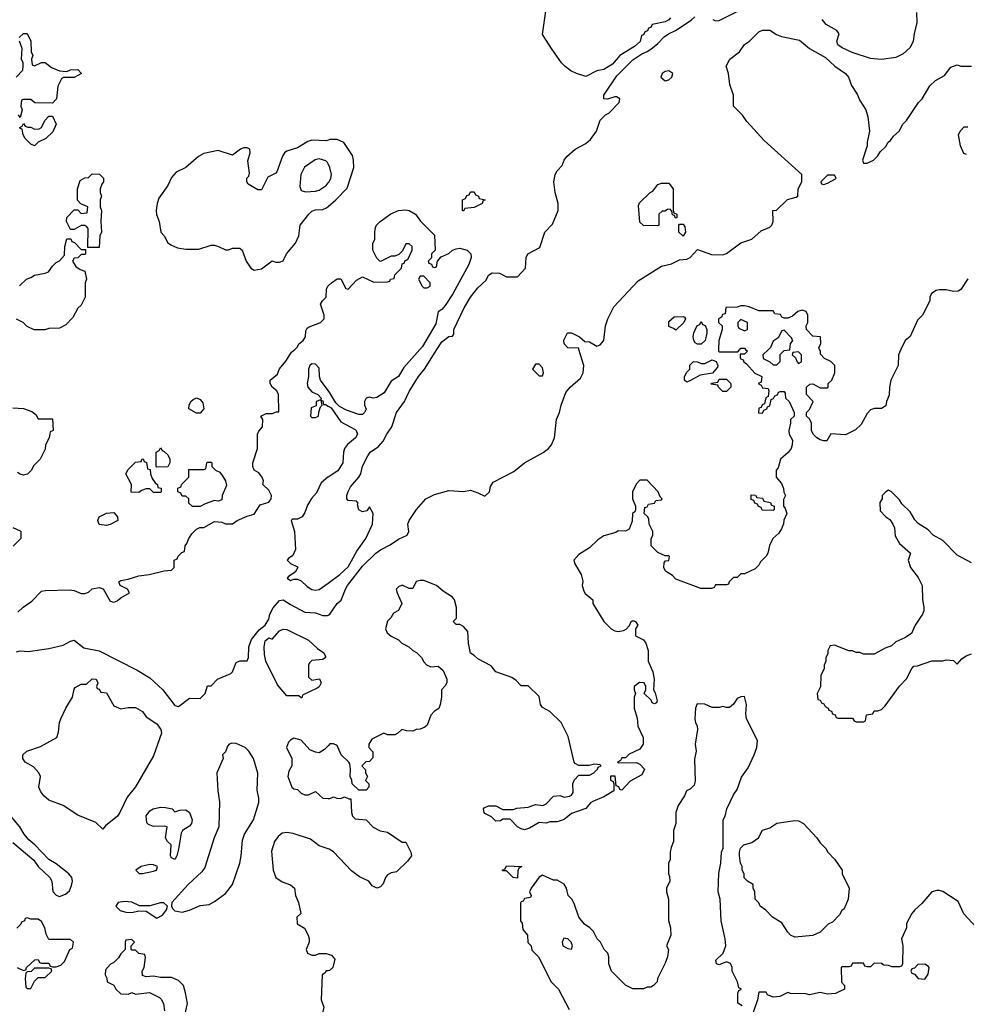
# Model space of a CAD drawing. Header units: inches. Extents: x 1793402 to 1900366, y 320852 to 470679.
# Tile 62 of 256: x 1848288 to 1853541, y 356366 to 361829. Entities that reach past the tile are written whole.
import ezdxf

# ---------------------------------------------------------------- set-up
doc = ezdxf.new("R2010")
doc.units = ezdxf.units.IN
doc.header["$MEASUREMENT"] = 0
for name, color, linetype in [('B8345', 7, 'Continuous'), ('B8346', 7, 'Continuous'), ('B8355', 7, 'Continuous'), ('B8356', 7, 'Continuous')]:
    doc.layers.add(name, color=color, linetype=linetype)

msp = doc.modelspace()

# ---------------------------------------------------------------- linework, layer by layer
at = {"layer": 'B8345', "color": 4}
for points, elevation in [([(1848278, 358542), (1848308, 358570), (1848356.5, 358603.5), (1848410, 358658), (1848430, 358662), (1848565.4, 358665.4), (1848590, 358662), (1848630, 358644.7), (1848650, 358644.7), (1848670, 358652), (1848690, 358671.3), (1848730, 358678), (1848751.3, 358671.3), (1848790, 358602), (1848810, 358598), (1848830, 358604.7), (1848850, 358622), (1848898, 358650), (1848886, 358670), (1848846, 358690), (1848838, 358710), (1848850, 358718), (1848890, 358724.7), (1848950, 358744), (1849006, 358750), (1849090, 358772), (1849130, 358774), (1849146, 358790), (1849146, 358830), (1849162, 358838), (1849167.3, 358852.7), (1849187.3, 358872.7), (1849202, 358878), (1849206, 358910), (1849216.4, 358923.6), (1849226, 358950), (1849243.1, 358976.9), (1849270, 359002), (1849288.4, 359011.6), (1849310, 359012), (1849370, 359044.7), (1849410, 359041), (1849431.1, 359031.1), (1849470, 359031.3), (1849495.3, 359050), (1849550, 359074), (1849590, 359086), (1849623.2, 359136.8), (1849670, 359151.3), (1849684, 359170), (1849685.2, 359190), (1849670, 359218), (1849638, 359250), (1849642, 359270), (1849634, 359290), (1849614.8, 359314.8), (1849588.7, 359330), (1849582, 359350), (1849582, 359370), (1849608, 359450), (1849608, 359530), (1849614.6, 359545.4), (1849635.3, 359570), (1849638, 359610), (1849626, 359630), (1849656.4, 359643.6), (1849690, 359644.7), (1849714, 359654), (1849726, 359654), (1849724, 359750), (1849715.3, 359770), (1849689, 359790), (1849679, 359810), (1849679, 359830), (1849718, 359862), (1849730, 359892), (1849765.6, 359934.4), (1849796.4, 359983.6), (1849814.5, 360000)], 216), ([(1850000, 359772.4), (1849957, 359830), (1849951.8, 359850), (1849950, 359895.3), (1849930, 359917.2), (1849910, 359919), (1849898, 359910), (1849891.3, 359890), (1849891.3, 359850), (1849882.8, 359810), (1849886.8, 359790), (1849910, 359764.7), (1849942, 359750), (1849962, 359730), (1849959.6, 359720.4), (1849934, 359710), (1849932.7, 359687.3), (1849904.7, 359675.3), (1849902, 359630), (1849910, 359622), (1849930, 359622), (1849946, 359630), (1849948, 359652), (1849958, 359682), (1849966, 359690), (1849962, 359718), (1849970, 359714), (1849974, 359694), (1849986, 359694), (1850000, 359685.5)], 216), ([(1848250, 359676), (1848310, 359671), (1848356, 359656), (1848378, 359638), (1848390, 359614), (1848470, 359614), (1848474, 359550), (1848458, 359542), (1848452, 359510), (1848432, 359470), (1848430, 359446), (1848402, 359390), (1848365.4, 359354.6), (1848354, 359330), (1848331.6, 359308.4), (1848310, 359302), (1848290, 359308), (1848276.4, 359316.4)], 216), ([(1850000, 359291.3), (1849998, 359290), (1849961.4, 359258.6), (1849935.9, 359204.1), (1849907.5, 359172.5), (1849885.2, 359134.8), (1849870, 359095.3), (1849854.8, 359070), (1849830, 359057.2), (1849802, 359058), (1849794, 359050), (1849814, 358990), (1849818, 358890), (1849803.6, 358856.4), (1849779.6, 358840.4), (1849772, 358830), (1849790, 358812), (1849830, 358794), (1849830.8, 358790), (1849816.9, 358763.1), (1849779.6, 358740.4), (1849772, 358730), (1849790, 358718), (1849810, 358724.7), (1849830, 358724.7), (1849850, 358716), (1849883.4, 358683.4), (1849910, 358667.3), (1849930, 358664), (1849950, 358667.3), (1850000, 358703.6)], 216), ([(1848250, 359012), (1848290, 358994), (1848294, 358990), (1848294, 358950), (1848251.6, 358908.4)], 216), ([(1848270, 358322), (1848290, 358326.8), (1848335.5, 358324.5), (1848450, 358341), (1848530, 358358.8), (1848570, 358381), (1848590, 358386), (1848643.4, 358343.4), (1848730, 358327.3), (1848939.9, 358219.9), (1849010, 358177.3), (1849082.8, 358110), (1849150, 358024), (1849170, 358018.8), (1849230, 358064.7), (1849290, 358062), (1849318, 358090), (1849330, 358134), (1849350, 358134), (1849386, 358170), (1849459.3, 358200.7), (1849468.7, 358210), (1849490, 358262), (1849510, 358271.3), (1849550, 358272), (1849557.2, 358290), (1849559.3, 358350), (1849574.5, 358390), (1849616.6, 358443.4), (1849650, 358470.6), (1849670, 358502.8), (1849676.9, 358530), (1849693.9, 358566.1), (1849730, 358606.8), (1849750.4, 358610.4), (1849790, 358584), (1849870, 358542), (1849930, 358538.8), (1849970, 358522.8), (1849996.5, 358523.5), (1850000, 358525.5)], 212), ([(1850000, 357801), (1849980.4, 357779.6), (1849950, 357762), (1849930, 357764.7), (1849898, 357778), (1849850, 357831.3), (1849810, 357842), (1849790, 357832), (1849780.2, 357819.8), (1849768.7, 357790), (1849798, 357730), (1849798, 357690), (1849781.2, 357658.8), (1849775.3, 357630), (1849798, 357570), (1849810, 357562), (1849830, 357558), (1849850, 357538), (1849870, 357528), (1849890, 357528), (1849930, 357546), (1849970, 357509), (1850000, 357508.7)], 208), ([(1848250, 357264), (1848366, 357166), (1848390, 357131), (1848454.8, 357070), (1848466.8, 357050), (1848471.3, 356991.3), (1848490, 356972), (1848510, 356964.7), (1848543.1, 356976.9), (1848564, 356996), (1848575.5, 357024.5), (1848581.2, 357050), (1848577.2, 357070), (1848561.2, 357090), (1848490, 357145.2), (1848449.5, 357169.5), (1848371.7, 357251.7), (1848338.9, 357278.9), (1848312.7, 357310), (1848289.3, 357350), (1848222.7, 357430)], 212), ([(1850000, 357228.5), (1849950, 357244.7), (1849902, 357282), (1849805.6, 357314.4), (1849770, 357318.8), (1849745.2, 357314.8), (1849722, 357298), (1849702, 357270), (1849684.7, 357215.3), (1849694, 357110), (1849708.7, 357070), (1849744.7, 357044.7), (1849790, 357028.7), (1849813.2, 357010), (1849819.3, 356970), (1849836, 356930), (1849848, 356870), (1849826, 356850), (1849827.3, 356812.7), (1849868.4, 356788.4), (1849888.7, 356750), (1849895.3, 356730), (1849895.3, 356710), (1849878, 356670), (1849886, 356650), (1849910, 356638), (1849930, 356638), (1849950, 356648), (1849990, 356648), (1850000, 356644.9)], 208), ([(1848274, 356570), (1848310, 356554), (1848322, 356558), (1848326, 356570), (1848372.7, 356612.7), (1848390, 356614), (1848398, 356598), (1848410, 356594), (1848450, 356594), (1848458, 356578), (1848470, 356574), (1848490, 356574), (1848516.4, 356583.6), (1848536.4, 356603.6), (1848566, 356670), (1848582, 356678), (1848586, 356710), (1848570, 356726), (1848450, 356726), (1848434.6, 356754.6), (1848428, 356790), (1848410, 356826), (1848390, 356838), (1848350, 356838), (1848330, 356846), (1848318, 356842), (1848314, 356830), (1848298, 356822), (1848294, 356810), (1848271.6, 356788.4)], 212), ([(1849192.5, 356247.5), (1849219, 356370), (1849209.2, 356430), (1849197.2, 356470), (1849170, 356499), (1849130, 356515.3), (1849070, 356515.3), (1849030, 356522), (1848990, 356518), (1848970, 356526), (1848968, 356550), (1848978, 356570), (1848986, 356626), (1848982, 356642), (1848948.4, 356648.4), (1848930, 356666), (1848910, 356666), (1848906, 356670), (1848906, 356690), (1848926, 356710), (1848910, 356726), (1848878, 356722), (1848874, 356710), (1848874, 356670), (1848850, 356646), (1848836.9, 356623.1), (1848810, 356598), (1848791.6, 356588.4), (1848763.6, 356556.4), (1848762, 356530), (1848771.6, 356511.6), (1848774, 356490), (1848810, 356472), (1848822, 356450), (1848850, 356424.7), (1848890, 356422), (1848910, 356432), (1848930, 356422), (1849008.4, 356431.6), (1849063.5, 356403.5), (1849073.7, 356393.7), (1849086, 356370), (1849091.3, 356330)], 212), ([(1850000, 356552.3), (1849988.4, 356551.6), (1849982, 356538), (1849966, 356530), (1849962, 356390), (1849975.3, 356350), (1849962, 356290), (1849982, 356250), (1849984, 356230), (1849970, 356211.3), (1849950, 356198), (1849944.8, 356175.2), (1849956.2, 356136.2), (1849970, 356119), (1849990, 356108), (1850000, 356090.5)], 208)]:
    msp.add_lwpolyline(points, dxfattribs=dict(at, elevation=elevation))
for points, elevation in [([(1849270, 359646), (1849226, 359670), (1849228, 359690), (1849238, 359710), (1849250, 359722), (1849269.1, 359730.9), (1849290, 359722), (1849303.6, 359703.6), (1849310.8, 359669.2), (1849290, 359646)], 216), ([(1849050, 359346), (1849046, 359350), (1849046, 359430), (1849062, 359438), (1849070, 359454), (1849078, 359438), (1849090, 359434), (1849110, 359414), (1849122, 359390), (1849122, 359370), (1849110, 359348)], 216), ([(1849030, 359206), (1849010, 359226), (1848990, 359226), (1848963.6, 359216.4), (1848950, 359206), (1848907.3, 359207.3), (1848908, 359250), (1848878, 359310), (1848890, 359334), (1848930, 359374), (1848962, 359378), (1848966, 359390), (1848972.7, 359392.7), (1848978, 359378), (1848992.7, 359372.7), (1848998, 359338), (1849012.7, 359332.7), (1849014, 359310), (1849023.6, 359283.6), (1849039.6, 359259.6), (1849052, 359250), (1849054, 359234), (1849074, 359230), (1849074, 359210), (1849070, 359206)], 216), ([(1849390, 359158), (1849370, 359162), (1849316.9, 359143.1), (1849290, 359128), (1849248, 359128), (1849227.3, 359147.3), (1849226, 359170), (1849210, 359186), (1849190, 359186), (1849182, 359202), (1849166, 359210), (1849166, 359230), (1849182, 359238), (1849187.3, 359252.7), (1849226, 359290), (1849227.3, 359332.7), (1849310, 359334), (1849322, 359338), (1849326, 359370), (1849330, 359374), (1849350, 359374), (1849354, 359370), (1849354, 359350), (1849374, 359330), (1849398, 359318), (1849415.3, 359295.3), (1849431, 359270), (1849435.3, 359244.7), (1849411.3, 359190), (1849410, 359166)], 216), ([(1848770, 359022), (1848730, 359028), (1848722, 359050), (1848728.7, 359070), (1848770, 359092), (1848810, 359094), (1848831.6, 359071.6), (1848832, 359050), (1848790, 359028)], 216), ([(1849910, 358164.7), (1849951.3, 358171.3), (1849962, 358150), (1849950, 358128), (1849939.8, 358120.2), (1849858, 358082), (1849854, 358066), (1849850, 358066), (1849838, 358078), (1849770, 358078), (1849719.3, 358139.3), (1849654, 358270), (1849646.3, 358306.3), (1849644.5, 358350), (1849650, 358382), (1849670, 358398.8), (1849690, 358392), (1849730, 358438.8), (1849750, 358447.3), (1849770, 358444.9), (1849890, 358386.8), (1849940.6, 358340.6), (1849975.6, 358315.6), (1849984.7, 358295.3), (1849986, 358290), (1849970, 358279.3), (1849910, 358273.2), (1849897.3, 358262.7), (1849890.7, 358249.3), (1849890, 358182)], 208), ([(1848850, 358004.7), (1848890, 358012), (1848930, 358012), (1848970, 357991.3), (1848990, 357962), (1849050, 357922), (1849070.7, 357890.7), (1849074.8, 357870), (1849030, 357745.2), (1848930, 357572.7), (1848884.4, 357515.6), (1848843.1, 357430), (1848830.2, 357409.8), (1848763.5, 357356.5), (1848750, 357338), (1848710, 357375.3), (1848610, 357415.3), (1848528.9, 357468.9), (1848450, 357498), (1848422, 357522), (1848404.7, 357544.7), (1848395.3, 357570), (1848404, 357630), (1848394, 357650), (1848364.1, 357684.1), (1848318, 357710), (1848306, 357730), (1848306, 357750), (1848328, 357770), (1848404.1, 357795.9), (1848494.5, 357845.5), (1848504.1, 357875.9), (1848509.5, 357930), (1848516, 357950), (1848544.5, 358010), (1848580.9, 358070), (1848590, 358114), (1848596.4, 358123.6), (1848630, 358142), (1848658, 358142), (1848690, 358172), (1848712, 358170), (1848722, 358150), (1848714, 358130), (1848718, 358118), (1848730, 358114), (1848738, 358098), (1848770, 358094), (1848810, 358022)], 208), ([(1849465.4, 357814.6), (1849451, 357809), (1849441, 357799), (1849430, 357766), (1849414, 357750), (1849418, 357730), (1849382, 357650), (1849386.8, 357550), (1849397.3, 357490), (1849392.4, 357350), (1849368.2, 357290), (1849314.7, 357125.3), (1849298.9, 357101.1), (1849222.8, 357030), (1849132, 356930), (1849131.3, 356910), (1849136.9, 356896.9), (1849150, 356884.7), (1849190, 356877.3), (1849230, 356887.7), (1849290, 356914.8), (1849339.3, 356920.7), (1849370, 356936), (1849430, 356981), (1849469.2, 357030), (1849509.4, 357150), (1849518, 357190), (1849524.1, 357275.9), (1849535.1, 357310), (1849586, 357390), (1849615.1, 357484.9), (1849616, 357510), (1849606.3, 357553.7), (1849609.1, 357649.1), (1849585.2, 357730), (1849559.3, 357770), (1849539.3, 357790), (1849490, 357812.7)], 212), ([(1849150, 357434), (1849176.4, 357443.6), (1849210, 357444.7), (1849231, 357430), (1849244.7, 357390), (1849241, 357370), (1849230, 357355.3), (1849192, 357330), (1849183.6, 357316.4), (1849170, 357226), (1849161, 357190), (1849150, 357168.7), (1849130, 357178), (1849125.2, 357190), (1849128, 357250), (1849108, 357270), (1849098, 357290), (1849106, 357350), (1849094, 357354), (1849030, 357353.2), (1849003.7, 357363.7), (1848993.2, 357373.2), (1848990, 357411.3), (1849010, 357438.8), (1849029.6, 357450.4), (1849070, 357459.1), (1849098, 357458), (1849134, 357450)], 208), ([(1849010, 357141.2), (1848962, 357130), (1848932, 357110), (1848951.6, 357091.6), (1848970, 357091.3), (1849030, 357104), (1849048, 357110), (1849053.2, 357130), (1849030, 357139.3)], 212), ([(1848870, 356937.2), (1848834, 356930), (1848822, 356910), (1848846.4, 356886.4), (1848876.9, 356876.9), (1848910, 356876), (1848950, 356884.7), (1848990, 356882), (1849050, 356844.7), (1849080.2, 356859.8), (1849102, 356890), (1849108, 356910), (1849088.7, 356928.7), (1849070, 356929), (1849010, 356912.7), (1848952.9, 356912.9), (1848910, 356932)], 212), ([(1848450, 356566), (1848370, 356566), (1848351.6, 356548.4), (1848330, 356546), (1848322, 356538), (1848318, 356510), (1848322, 356462), (1848330, 356454), (1848350, 356454), (1848370, 356494), (1848390, 356514), (1848430, 356514), (1848466, 356550), (1848462, 356562)], 212)]:
    msp.add_lwpolyline(points, close=True, dxfattribs=dict(at, elevation=elevation))
at = {"layer": 'B8346', "color": 4}
for points, elevation in [([(1848286, 361730), (1848310, 361752), (1848330, 361752), (1848350.9, 361710.9), (1848351.6, 361651.6), (1848362, 361630), (1848354, 361610), (1848358, 361578), (1848370, 361574), (1848408.4, 361591.6), (1848430, 361591.3), (1848464, 361564), (1848510, 361544.7), (1848550, 361542), (1848570, 361551.3), (1848610, 361552), (1848632, 361530), (1848590, 361508), (1848531.6, 361508.4), (1848519.6, 361500.4), (1848499.6, 361460.4), (1848492, 361390), (1848470, 361366), (1848372.7, 361367.3), (1848350, 361386), (1848310, 361386), (1848298, 361382), (1848294, 361350), (1848302, 361330), (1848290, 361286), (1848282, 361302)], 216), ([(1848268, 361510), (1848306, 361550), (1848307.3, 361572.7), (1848308, 361590), (1848298, 361610), (1848302, 361670), (1848288, 361710)], 216), ([(1850000, 361160.6), (1849990, 361157.2), (1849910, 361160.9), (1849886.6, 361153.4), (1849830, 361118), (1849770, 361099), (1849758, 361090), (1849747.1, 361072.9), (1849715.3, 360984.7), (1849710, 360978), (1849664.7, 360955.3), (1849630, 360886), (1849610, 360886), (1849556.4, 360916.4), (1849548, 360930), (1849548, 360950), (1849559, 360961), (1849563.1, 360976.9), (1849553.6, 361046.4), (1849568, 361090), (1849566, 361110), (1849550, 361118), (1849530, 361118), (1849514, 361110), (1849470, 361078), (1849390, 361102.7), (1849310, 361086.6), (1849281, 361070), (1849211, 361010), (1849157.1, 360982.9), (1849130, 360954), (1849110.4, 360909.6), (1849061.1, 360838.9), (1849050.6, 360810), (1849044.9, 360770), (1849048.1, 360748.1), (1849062.8, 360710), (1849070.9, 360650.9), (1849090.6, 360630.6), (1849110, 360592), (1849130, 360578), (1849164, 360564), (1849210, 360556), (1849283.1, 360556.9), (1849350, 360578), (1849370, 360578), (1849391.1, 360571.1), (1849430, 360552), (1849447.3, 360552.7), (1849470, 360562), (1849510, 360562), (1849522, 360550), (1849544.7, 360490), (1849571.3, 360450), (1849590, 360438.8), (1849630, 360447.3), (1849690, 360492), (1849710, 360484.7), (1849730, 360484.7), (1849750, 360492), (1849769, 360531), (1849819.3, 360590), (1849837.2, 360630), (1849845.2, 360690), (1849892, 360750), (1849910, 360766), (1849930, 360774.4), (1849970, 360776.3), (1849990, 360784.9), (1850000, 360793.4)], 224), ([(1850000, 361028.6), (1849996.2, 361036.2), (1849986.3, 361046.3), (1849950, 361057.2), (1849927.9, 361052.1), (1849868.8, 361011.2), (1849848.2, 360970), (1849842.8, 360902.8), (1849850, 360882), (1849874.4, 360874.4), (1849930, 360877.1), (1849950, 360883.8), (1849989.2, 360910), (1850000, 360923.5)], 228), ([(1848287.3, 360352.7), (1848326, 360390), (1848350, 360398), (1848370, 360411), (1848430, 360422), (1848448.9, 360431.1), (1848470, 360462), (1848490, 360482), (1848508.4, 360491.6), (1848536.4, 360523.6), (1848538, 360570), (1848550, 360614), (1848572.7, 360612.7), (1848578, 360598), (1848592.7, 360592.7), (1848630, 360554), (1848654, 360554), (1848654, 360530), (1848650, 360526), (1848630, 360526), (1848611.6, 360508.4), (1848590, 360506), (1848582, 360490), (1848599.6, 360459.6), (1848623.6, 360443.6), (1848650, 360434), (1848658, 360390), (1848652, 360370), (1848651.1, 360288.9), (1848630, 360246), (1848611.6, 360228.4), (1848583.6, 360176.4), (1848543.6, 360136.4), (1848510, 360118), (1848450, 360115.3), (1848428.4, 360108.4), (1848368.4, 360108.4), (1848330, 360126), (1848308.4, 360148.4), (1848270, 360168)], 216), ([(1849814.5, 360000), (1849830, 360014), (1849838, 360030), (1849862, 360050), (1849874, 360070), (1849876.4, 360103.6), (1849883.1, 360116.9), (1849894.6, 360125.4), (1849958, 360150), (1849978, 360170), (1849978, 360190), (1849958, 360250), (1849968, 360270), (1849988, 360290), (1849990, 360334), (1849998, 360350), (1850000, 360352)], 216)]:
    msp.add_lwpolyline(points, dxfattribs=dict(at, elevation=elevation))
at = {"layer": 'B8346', "color": 4, "elevation": 216}
for points in [[(1848370, 361129), (1848350, 361138), (1848318, 361170), (1848308, 361190), (1848302, 361222), (1848290, 361226), (1848288.4, 361231.6), (1848302, 361238), (1848310, 361254), (1848318, 361238), (1848332.7, 361232.7), (1848350, 361232), (1848370, 361222), (1848396.4, 361223.6), (1848408.4, 361231.6), (1848428, 361270), (1848450, 361294), (1848470, 361294), (1848491.3, 361250), (1848472.7, 361207.3), (1848434, 361170), (1848391.1, 361148.9)], [(1848666, 360566), (1848668, 360670), (1848660.4, 360680.4), (1848650, 360688), (1848630, 360688), (1848590, 360666), (1848570, 360666), (1848548.7, 360710), (1848550, 360732), (1848590, 360774), (1848610, 360774), (1848630, 360754), (1848662, 360758), (1848666, 360790), (1848627.3, 360807.3), (1848608.4, 360828.4), (1848609.1, 360890.9), (1848623.1, 360936.9), (1848650, 360952), (1848670, 360954), (1848690, 360974), (1848731.6, 360971.6), (1848754, 360950), (1848754, 360930), (1848743.6, 360916.4), (1848734, 360890), (1848734, 360870), (1848742, 360850), (1848734, 360830), (1848734, 360790), (1848742, 360770), (1848738, 360710), (1848742, 360650), (1848732, 360630), (1848730, 360566)]]:
    msp.add_lwpolyline(points, close=True, dxfattribs=at)
at = {"layer": 'B8355', "color": 4}
for points, elevation in [([(1852316, 360000), (1852326, 359990), (1852310, 359974), (1852286, 359974), (1852286, 359950), (1852302, 359942), (1852306, 359930), (1852320.4, 359920.4), (1852367.3, 359867.3), (1852406, 359850), (1852402, 359818), (1852386, 359810), (1852402, 359802), (1852410, 359786), (1852442, 359782), (1852446, 359770), (1852442, 359738), (1852428.4, 359731.6), (1852422, 359698), (1852408, 359692), (1852402, 359678), (1852390, 359674), (1852387.3, 359647.3), (1852410, 359646), (1852418, 359662), (1852434, 359670), (1852438, 359682), (1852450, 359686), (1852458, 359722), (1852472, 359728), (1852478, 359742), (1852492.7, 359747.3), (1852498, 359762), (1852510, 359766), (1852530, 359766), (1852536.4, 359756.4), (1852538, 359730), (1852558, 359710), (1852586, 359650), (1852586, 359630), (1852566, 359610), (1852566, 359590), (1852555.3, 359550), (1852558, 359530), (1852576.4, 359496.4), (1852575.3, 359470), (1852568.7, 359450), (1852552.9, 359427.1), (1852509.1, 359390.9), (1852496.4, 359343.6), (1852486, 359330), (1852486, 359290), (1852516.4, 359256.4), (1852527.3, 359227.3), (1852528.4, 359208.4), (1852538, 359190), (1852527.3, 359167.3), (1852526, 359130), (1852536.4, 359116.4), (1852546, 359090), (1852528.4, 359051.6), (1852527.3, 359032.7), (1852516.4, 359003.6), (1852500.4, 358979.6), (1852468, 358950), (1852448.4, 358911.6), (1852439, 358870), (1852430, 358852), (1852399, 358821), (1852390, 358802), (1852370, 358782), (1852310, 358754), (1852290, 358754), (1852270, 358734), (1852250, 358734), (1852226, 358710), (1852222, 358698), (1852210, 358694), (1852150, 358694), (1852142, 358678), (1852127.3, 358672.7), (1852067.3, 358672.7), (1851930, 358724.7), (1851910, 358744.7), (1851872, 358770), (1851862, 358790), (1851863.6, 358816.4), (1851872.7, 358827.3), (1851891.1, 358828.9), (1851894, 358850), (1851890, 358854), (1851870, 358854), (1851830, 358872), (1851792, 358910), (1851791.6, 358948.4), (1851802, 358970), (1851802, 358990), (1851782, 359030), (1851779.6, 359059.6), (1851772.7, 359072.7), (1851754, 359090), (1851758, 359122), (1851770, 359126), (1851778, 359142), (1851810, 359146), (1851818, 359162), (1851850, 359166), (1851854, 359170), (1851842, 359182), (1851832, 359210), (1851770, 359274), (1851730, 359274), (1851708.4, 359251.6), (1851688, 359210), (1851688, 359170), (1851706, 359130), (1851706, 359110), (1851702, 359098), (1851688, 359090), (1851686, 359046), (1851670, 359002), (1851650, 358992), (1851610, 358994), (1851596.4, 358983.6), (1851530, 358964.7), (1851496.5, 358943.5), (1851450, 358898), (1851390, 358861), (1851364, 358830), (1851368.7, 358810), (1851404, 358750), (1851413.6, 358713.6), (1851409.2, 358690), (1851418, 358658), (1851425.2, 358645.2), (1851468, 358610), (1851468.7, 358590), (1851528.7, 358490), (1851570, 358448.7), (1851590, 358438), (1851610, 358435.3), (1851639.6, 358440.4), (1851652.7, 358447.3), (1851672.7, 358467.3), (1851682, 358490), (1851690, 358495.3), (1851706, 358490), (1851718, 358470), (1851706, 358450), (1851706, 358410), (1851750, 358388), (1851762, 358370), (1851775.3, 358330), (1851775.3, 358270), (1851802, 358210), (1851808, 358170), (1851806, 358110), (1851814.6, 358094.6), (1851826, 358050), (1851822, 358038), (1851810, 358034), (1851798, 358038), (1851792.7, 358052.7), (1851754, 358090), (1851762, 358110), (1851762, 358130), (1851754, 358150), (1851728.4, 358151.6), (1851698, 358130), (1851698, 358110), (1851706, 358090), (1851698, 358070), (1851698, 358010), (1851714.6, 357954.6), (1851718, 357910), (1851747.3, 357847.3), (1851748, 357810), (1851730, 357782), (1851670, 357754), (1851650, 357734), (1851630, 357734), (1851622, 357718), (1851606, 357710), (1851610, 357706), (1851710, 357708), (1851730, 357698), (1851755.3, 357670), (1851740.4, 357639.6), (1851676.4, 357603.6), (1851630, 357554), (1851618, 357558), (1851612, 357572), (1851598, 357578), (1851592.7, 357632.7), (1851567.3, 357632.7), (1851566, 357610), (1851582, 357602), (1851586, 357590), (1851586, 357550), (1851530, 357518), (1851468.4, 357491.6), (1851456.4, 357483.6), (1851430, 357452), (1851350, 357424.7), (1851308.9, 357391.1), (1851270, 357378), (1851230, 357378), (1851210, 357372), (1851170, 357374), (1851116.5, 357343.5), (1851090, 357334.8), (1851070, 357338.8), (1851050.5, 357350.5), (1851010, 357394), (1850970, 357394), (1850956.4, 357383.6), (1850930, 357382), (1850905.4, 357405.4), (1850870, 357424.7), (1850864.7, 357430), (1850862, 357450), (1850864.7, 357455.3), (1850890, 357468), (1850930, 357468), (1850970, 357446), (1851027.3, 357447.3), (1851046, 357454), (1851110, 357459), (1851150, 357474), (1851191.1, 357468.9), (1851210, 357478), (1851250, 357521.2), (1851284.7, 357524.7), (1851310, 357515.3), (1851339.6, 357520.4), (1851350, 357526), (1851359.6, 357540.4), (1851358, 357590), (1851364.7, 357610), (1851390, 357638), (1851450, 357638), (1851474, 357650), (1851494, 357670), (1851498, 357682), (1851514, 357690), (1851510, 357694), (1851478, 357698), (1851448.9, 357691.1), (1851391.1, 357691.1), (1851370, 357702), (1851364.7, 357710), (1851331.1, 357851.1), (1851292, 357930), (1851230, 357991.3), (1851190, 358012), (1851178, 358030), (1851170, 358074), (1851110, 358134), (1851070, 358134), (1851043.6, 358163.6), (1851019.8, 358179.8), (1850931.1, 358211.1), (1850903.6, 358243.6), (1850830, 358282), (1850810, 358302), (1850790, 358314), (1850778, 358370), (1850775.3, 358435.3), (1850750, 358462), (1850730, 358474), (1850710, 358474), (1850694, 358490), (1850712, 358508), (1850711.6, 358568.4), (1850701, 358610), (1850690, 358624.7), (1850638, 358658), (1850602, 358690), (1850530, 358718), (1850510, 358718), (1850488.7, 358711.3), (1850470, 358674), (1850450, 358674), (1850410, 358691.3), (1850390, 358682), (1850378, 358670), (1850382, 358650), (1850408.7, 358590), (1850390, 358552), (1850363.1, 358536.9), (1850348, 358510), (1850330, 358492), (1850317.2, 358450), (1850327.2, 358427.2), (1850350, 358408.7), (1850390, 358388.7), (1850409.4, 358369.4), (1850448, 358350), (1850470, 358328.7), (1850490, 358318), (1850518, 358290), (1850530, 358266), (1850546, 358250), (1850570, 358238), (1850610, 358242), (1850638.6, 358218.6), (1850658, 358170), (1850658, 358150), (1850650, 358134), (1850628.4, 358111.6), (1850628, 358070), (1850622, 358030), (1850613.6, 358006.4), (1850590, 357992), (1850569.1, 357970.9), (1850550, 357914), (1850536.4, 357903.6), (1850510, 357892), (1850488.7, 357891.3), (1850470, 357882), (1850436.4, 357883.6), (1850408.4, 357891.6), (1850386, 357870), (1850370, 357862), (1850330, 357862), (1850308.9, 357871.1), (1850243.1, 357836.9), (1850226, 357810), (1850226, 357790), (1850247.3, 357767.3), (1850247.3, 357732.7), (1850230, 357714), (1850208.4, 357711.6), (1850186, 357690), (1850207.3, 357667.3), (1850208, 357650), (1850218, 357630), (1850208, 357608), (1850226, 357590), (1850226, 357570), (1850210, 357554), (1850170, 357554), (1850134, 357590), (1850132, 357610), (1850122, 357630), (1850124.7, 357670), (1850119.6, 357699.6), (1850114, 357710), (1850072, 357750), (1850050, 357802), (1850030, 357811.3), (1850009.1, 357810.9), (1850000, 357801)], 208), ([(1850000, 358703.6), (1850064, 358750), (1850110, 358794), (1850158.9, 358881.1), (1850209, 358950), (1850245.2, 359030), (1850249, 359089), (1850230, 359126), (1850215.3, 359104.7), (1850190, 359099), (1850169.3, 359110), (1850163.1, 359136.9), (1850167.3, 359147.3), (1850158, 359158), (1850110, 359162), (1850104, 359170), (1850103.7, 359190), (1850110, 359211.3), (1850123.3, 359236.7), (1850169.3, 359290), (1850181.2, 359310), (1850190, 359351.3), (1850219.5, 359410), (1850233.2, 359430), (1850279.5, 359460.5), (1850305.2, 359490), (1850325.2, 359530), (1850352.7, 359570), (1850379.5, 359650), (1850423.7, 359710), (1850450, 359766), (1850501.2, 359850), (1850534, 359890), (1850603.5, 360000)], 216), ([(1850509.4, 360000), (1850420.5, 359899.5), (1850390.8, 359850), (1850350, 359824), (1850310, 359759), (1850270, 359733.2), (1850249, 359729), (1850230, 359734), (1850211.6, 359728.4), (1850202, 359710), (1850202, 359690), (1850210.9, 359669.1), (1850202, 359650), (1850190, 359638), (1850170, 359639), (1850102.5, 359662.5), (1850063.6, 359683.6), (1850042.5, 359702.5), (1850010, 359759), (1850000, 359772.4)], 216), ([(1850000, 358525.5), (1850010, 358531.3), (1850049.2, 358590), (1850071.9, 358608.1), (1850095.6, 358670), (1850107.8, 358690), (1850190, 358797.3), (1850265.2, 358870), (1850290, 358887.7), (1850344.4, 358915.6), (1850390, 358946.8), (1850438, 358970), (1850448, 358990), (1850442, 359030), (1850449, 359050), (1850490, 359112), (1850542, 359170), (1850590, 359194.8), (1850670, 359216), (1850750, 359211), (1850790, 359218), (1850830, 359204.7), (1850870, 359184.7), (1850895.3, 359210), (1850900.4, 359239.6), (1850916.4, 359263.6), (1851030, 359322), (1851089.5, 359370.5), (1851192.1, 359427.9), (1851222, 359450), (1851239, 359470), (1851255.3, 359510), (1851266.6, 359610), (1851283.7, 359650), (1851292.3, 359690), (1851319.1, 359760.9), (1851342.7, 359790), (1851399.3, 359840.7), (1851415.1, 359870), (1851418, 359910), (1851391.7, 360000)], 212), ([(1852166.4, 360000), (1852166, 359990), (1852170, 359986), (1852274, 359986), (1852285.2, 360000)], 208), ([(1852443.5, 360000), (1852412, 359970), (1852414, 359950), (1852451.6, 359931.6), (1852470, 359914), (1852490, 359914), (1852507.3, 359932.7), (1852508, 359972), (1852530, 359994), (1852562, 359998), (1852562.2, 360000)], 208), ([(1853178.5, 360000), (1853170, 359982), (1853165.2, 359970), (1853162, 359910), (1853122, 359830), (1853114, 359790), (1853113.6, 359746.4), (1853098, 359710), (1853093.6, 359686.4), (1853070, 359672), (1853031.6, 359671.6), (1853010, 359664.7), (1852990, 359644.7), (1852957, 359583), (1852926.3, 359553.7), (1852870, 359526), (1852788.4, 359531.6), (1852767.3, 359492.7), (1852750, 359492), (1852730, 359498), (1852712, 359510), (1852692, 359530), (1852682, 359550), (1852682, 359590), (1852670, 359614), (1852654, 359630), (1852654, 359650), (1852670, 359666), (1852692, 359710), (1852654, 359750), (1852654, 359790), (1852672.7, 359807.3), (1852690, 359808), (1852730, 359786), (1852770, 359786), (1852774, 359790), (1852774, 359810), (1852794, 359830), (1852811.1, 359868.9), (1852811.3, 359910), (1852790, 359932), (1852754, 359950), (1852732.7, 359972.7), (1852731.6, 359991.6), (1852727.2, 360000)], 208), ([(1850000, 359685.5), (1850015.9, 359675.9), (1850070, 359598), (1850150, 359554.8), (1850156, 359550), (1850162.8, 359530), (1850150.8, 359510), (1850108, 359472), (1850090.7, 359450), (1850084.9, 359430), (1850080.7, 359370), (1850053.4, 359326.6), (1850000, 359291.3)], 216), ([(1853570, 358815.3), (1853490, 358857.2), (1853410, 358939), (1853358, 358970), (1853330, 358998), (1853273.6, 359033.6), (1853254.6, 359054.6), (1853230, 359098), (1853183.1, 359143.1), (1853170, 359166), (1853126, 359210), (1853110, 359218), (1853094, 359210), (1853074, 359190), (1853074, 359170), (1853062, 359150), (1853063.6, 359103.6), (1853094, 359070), (1853116.9, 359056.9), (1853134, 359030), (1853142, 359010), (1853146, 358966), (1853170, 358922), (1853232, 358870), (1853218, 358830), (1853231.3, 358790), (1853273.7, 358733.7), (1853296, 358690), (1853298, 358610), (1853304.7, 358570), (1853304.7, 358550), (1853298, 358530), (1853258, 358470), (1853236.9, 358423.1), (1853199.8, 358400.2), (1853150, 358378), (1853125.4, 358354.6), (1853090, 358342), (1853030, 358308.7), (1852970, 358308), (1852950, 358318), (1852930, 358318), (1852910, 358328), (1852890, 358328), (1852810, 358358), (1852784.7, 358355.3), (1852772, 358330), (1852772, 358310), (1852762, 358290), (1852762, 358270), (1852752.7, 358247.3), (1852751.6, 358228.4), (1852734, 358190), (1852731.6, 358128.4), (1852714, 358090), (1852718, 358058), (1852730, 358054), (1852738, 358038), (1852750, 358034), (1852758, 358018), (1852774, 358010), (1852778, 357998), (1852792.7, 357992.7), (1852798, 357978), (1852812.7, 357972.7), (1852818, 357958), (1852830, 357954), (1852910, 357954), (1852918, 357938), (1852930, 357934), (1852970, 357934), (1852982, 357938), (1852987.3, 357972.7), (1853022, 357978), (1853030, 357994), (1853050, 357994), (1853070, 358002), (1853090, 358022), (1853169.5, 358130.5), (1853208.9, 358171.1), (1853238, 358230), (1853250, 358242), (1853270, 358244.7), (1853348.9, 358271.1), (1853410, 358271.3), (1853430, 358278), (1853470, 358274), (1853490, 358254), (1853516.4, 358283.6), (1853540.2, 358299.8), (1853570, 358311.3)], 208), ([(1852296.9, 356356.9), (1852272.7, 356372.7), (1852272.7, 356427.3), (1852278, 356442), (1852294, 356450), (1852278, 356458), (1852272, 356490), (1852242, 356550), (1852242, 356570), (1852232.7, 356592.7), (1852210, 356602), (1852170, 356584.7), (1852154, 356590), (1852152, 356610), (1852191, 356649), (1852206, 356690), (1852202.8, 356730), (1852181, 356830), (1852174.8, 356950), (1852164, 356990), (1852167.1, 357092.9), (1852178, 357150), (1852182, 357210), (1852191.6, 357231.6), (1852192, 357390), (1852202, 357410), (1852211.3, 357450), (1852250, 357528), (1852270, 357558), (1852293.7, 357626.3), (1852330, 357678), (1852364.7, 357750), (1852378, 357790), (1852382, 357830), (1852322, 357950), (1852318, 357978), (1852322, 358030), (1852310, 358074), (1852290, 358072), (1852270, 358062), (1852248.4, 358031.6), (1852227.3, 358012.7), (1852210, 358012), (1852190, 358018), (1852170, 358012), (1852130, 358012), (1852090, 358031.3), (1852047.3, 358032.7), (1852038, 358010), (1852035.3, 357950), (1852038, 357930), (1852048.4, 357908.4), (1852048.7, 357890), (1852037.2, 357810), (1852041.2, 357770), (1852032.9, 357727.1), (1852036.5, 357603.5), (1852030, 357582), (1852010, 357562), (1851989.1, 357550.9), (1851978, 357522), (1851942, 357470), (1851928.7, 357430), (1851928.7, 357370), (1851915.3, 357330), (1851915.3, 357270), (1851903.1, 357236.9), (1851898, 357210), (1851898, 357170), (1851888.4, 357148.4), (1851888, 357090), (1851894.6, 357074.6), (1851895.3, 357050), (1851878, 357010), (1851878, 356990), (1851888.7, 356950), (1851888.4, 356831.6), (1851899, 356790), (1851902, 356750), (1851878, 356690), (1851888, 356670), (1851882, 356630), (1851870, 356594), (1851828, 356510), (1851826, 356490), (1851806, 356470), (1851790, 356462), (1851770, 356462), (1851750, 356452), (1851690, 356452), (1851650, 356472), (1851572, 356550), (1851558, 356590), (1851558, 356630), (1851552, 356650), (1851532, 356670), (1851512, 356710), (1851492, 356730), (1851472, 356770), (1851452, 356790), (1851422, 356810), (1851391.3, 356850), (1851365.4, 356925.4), (1851352, 356950), (1851332, 356970), (1851322, 357010), (1851310, 357032), (1851270, 357054), (1851250, 357054), (1851190, 357082), (1851170, 357072), (1851126, 357010), (1851118, 356990), (1851126, 356970), (1851122, 356958), (1851090, 356954), (1851082, 356938), (1851070, 356934), (1851067.3, 356927.3), (1851068, 356830), (1851076.4, 356816.4), (1851080.4, 356780.4), (1851106, 356750), (1851108.4, 356708.4), (1851126, 356690), (1851130, 356666), (1851168, 356630), (1851238, 356490), (1851278, 356450), (1851338, 356338)], 204), ([(1850000, 357508.7), (1850010, 357508.7), (1850030, 357518), (1850048.9, 357508.9), (1850070, 357508), (1850090, 357518), (1850114, 357506), (1850126, 357506), (1850128.7, 357430), (1850135.3, 357410), (1850150, 357395.3), (1850210, 357388.7), (1850250, 357348), (1850288.4, 357328.4), (1850330, 357322), (1850410, 357266), (1850430, 357266), (1850459, 357210), (1850462, 357190), (1850440.2, 357159.8), (1850379, 357101), (1850350, 357096), (1850330, 357084.7), (1850319, 357070), (1850305.6, 357034.4), (1850290, 357018), (1850270, 357011), (1850243.5, 357023.5), (1850224.7, 357050), (1850173.7, 357073.7), (1850130, 357106), (1850030, 357211.3), (1850006.4, 357226.4), (1850000, 357228.5)], 208), ([(1853618, 356770), (1853527.5, 356867.5), (1853496.3, 356936.3), (1853410, 356991.3), (1853390, 356998), (1853376.9, 356996.9), (1853349.5, 356990.5), (1853293.8, 356926.2), (1853255.3, 356890), (1853238, 356870), (1853210, 356814), (1853208.7, 356790), (1853182, 356730), (1853188, 356690), (1853186, 356590), (1853182, 356578), (1853170, 356574), (1853130, 356574), (1853110, 356582), (1853083.6, 356583.6), (1853070, 356592), (1853030, 356594), (1853010, 356574), (1852990, 356574), (1852978, 356578), (1852970, 356594), (1852910, 356594), (1852902, 356578), (1852890, 356574), (1852850, 356574), (1852846, 356570), (1852848, 356488), (1852866, 356470), (1852866, 356450), (1852814.6, 356425.4), (1852770, 356422), (1852730, 356432), (1852670, 356418), (1852650, 356424.7), (1852566, 356426), (1852550, 356432), (1852506, 356410), (1852470, 356404.7), (1852438, 356418), (1852430, 356434), (1852390, 356434), (1852382, 356390), (1852359, 356321)], 204), ([(1850000, 356644.9), (1850019, 356639), (1850036.4, 356616.4), (1850026, 356570), (1850007.3, 356552.7), (1850000, 356552.3)], 208)]:
    msp.add_lwpolyline(points, dxfattribs=dict(at, elevation=elevation))
for points, elevation in [([(1852610, 359986), (1852578, 359982), (1852574, 359970), (1852592.7, 359952.7), (1852602, 359930), (1852610, 359922), (1852626, 359930), (1852626, 359970)], 208), ([(1851990, 359818), (1851978, 359830), (1851978, 359850), (1851990, 359874), (1852006, 359890), (1852007.3, 359912.7), (1852028, 359932), (1852050, 359931.3), (1852070, 359922), (1852090, 359922), (1852130, 359942), (1852152.7, 359932.7), (1852162, 359910), (1852159.6, 359900.4), (1852132.7, 359867.3), (1852063.6, 359856.4), (1852010, 359828)], 208), ([(1851170, 359918), (1851150, 359918), (1851134, 359890), (1851170, 359854), (1851190, 359854), (1851195.3, 359870), (1851190, 359898)], 216), ([(1852190, 359766), (1852166, 359790), (1852162, 359802), (1852126, 359806), (1852127.3, 359812.7), (1852162, 359818), (1852170, 359834), (1852210, 359834), (1852232.7, 359812.7), (1852234, 359806), (1852234, 359790), (1852210, 359766)], 208), ([(1852470, 359106), (1852407.3, 359107.3), (1852402, 359122), (1852387.3, 359127.3), (1852382, 359142), (1852367.3, 359147.3), (1852362, 359162), (1852347.3, 359167.3), (1852347.3, 359192.7), (1852371.6, 359191.6), (1852378, 359178), (1852410, 359174), (1852418, 359158), (1852454, 359150), (1852458, 359138), (1852474, 359130), (1852474, 359110)], 208), ([(1852590, 356738), (1852566, 356750), (1852550, 356766), (1852517.2, 356817.2), (1852466, 356850), (1852429.1, 356889.1), (1852398, 356910), (1852388.9, 356928.9), (1852368.7, 356950), (1852368, 356990), (1852358, 357010), (1852358, 357030), (1852326, 357050), (1852308.4, 357068.4), (1852308, 357090), (1852298, 357110), (1852298, 357130), (1852288, 357150), (1852282, 357190), (1852282, 357210), (1852288.4, 357231.6), (1852306, 357250), (1852350, 357264.7), (1852388, 357290), (1852410, 357332), (1852450, 357344.7), (1852490, 357371.3), (1852590, 357386), (1852610, 357384.7), (1852638, 357370), (1852712, 357290), (1852730, 357262), (1852762, 357230), (1852772, 357210), (1852812, 357170), (1852851.3, 357110), (1852852, 357090), (1852891.3, 357010), (1852884.7, 356950), (1852863.6, 356896.4), (1852850, 356886), (1852836.9, 356863.1), (1852798, 356822), (1852774, 356810), (1852730, 356766), (1852690, 356748.7)], 204), ([(1851050, 357066), (1851026, 357070), (1850990, 357106), (1850970, 357106), (1850966, 357110), (1850982, 357118), (1850990, 357134), (1851074, 357130), (1851058, 357122), (1851052.7, 357107.3)], 204), ([(1851307.3, 356732.7), (1851298.8, 356710), (1851302.8, 356690), (1851330, 356674.8), (1851350, 356672), (1851356, 356690), (1851349, 356710), (1851330, 356729)], 204), ([(1853310, 356588), (1853272.7, 356587.3), (1853252.7, 356567.3), (1853238, 356562), (1853234, 356550), (1853238, 356538), (1853252.7, 356532.7), (1853274, 356510), (1853310, 356504.7), (1853330, 356534), (1853335.3, 356570), (1853330, 356578)], 204)]:
    msp.add_lwpolyline(points, close=True, dxfattribs=dict(at, elevation=elevation))
at = {"layer": 'B8356', "color": 4}
for points, elevation in [([(1852134, 361830), (1852150, 361822), (1852170, 361824.7), (1852452.3, 361967.7)], 216), ([(1851899.6, 361840.4), (1851890, 361828), (1851870, 361818), (1851798, 361802), (1851790, 361786), (1851778, 361782), (1851772, 361768), (1851758, 361762), (1851750, 361746), (1851738, 361742), (1851731.3, 361708.7), (1851699.8, 361680.2), (1851618, 361630), (1851577.5, 361582.5), (1851530, 361552.7), (1851490, 361546), (1851430, 361514), (1851378, 361530), (1851346.3, 361546.3), (1851315.3, 361570), (1851295.3, 361590), (1851243.2, 361663.2), (1851190, 361748), (1851208.7, 361890)], 216), ([(1850603.5, 360000), (1850630, 360042), (1850670, 360072), (1850690, 360074), (1850696.4, 360083.6), (1850698, 360110), (1850754, 360230), (1850789.6, 360290.4), (1850830, 360341), (1850876, 360384), (1850890, 360411), (1850910, 360424.7), (1850950, 360422), (1850990, 360402), (1851050, 360402), (1851095.3, 360450), (1851098, 360510), (1851108, 360530), (1851174.8, 360565.2), (1851202, 360650), (1851245.6, 360694.4), (1851276, 360770), (1851277, 360810), (1851259.6, 360870), (1851251.5, 360930), (1851258.9, 360970), (1851270, 360990.5), (1851299.3, 361020.7), (1851309.7, 361050), (1851323.6, 361070), (1851370, 361110.7), (1851430, 361142.8), (1851455.9, 361164.1), (1851489.3, 361210), (1851510, 361272), (1851538, 361302), (1851558, 361310), (1851615.3, 361370), (1851618, 361390), (1851600.4, 361400.4), (1851590, 361402), (1851550, 361388), (1851528.7, 361390), (1851529.2, 361410), (1851602, 361518), (1851690, 361606), (1851740.2, 361639.8), (1851770, 361652), (1851790, 361666), (1851830, 361698), (1851865.2, 361734.8), (1851889, 361751), (1851928, 361770), (1852014, 361826), (1852034.6, 361845.4)], 216), ([(1853264, 361870), (1853267.1, 361812.9), (1853250.8, 361750), (1853246.8, 361710), (1853230, 361675.3), (1853190, 361639), (1853150, 361619), (1853070, 361609.2), (1853010, 361613.2), (1852907.3, 361647.3), (1852852.9, 361672.9), (1852828.7, 361690), (1852822, 361710), (1852835.3, 361750), (1852822, 361770), (1852762.7, 361802.7), (1852742, 361830)], 212), ([(1851391.7, 360000), (1851390, 360006), (1851330, 360009.2), (1851308.7, 360030), (1851308.4, 360051.6), (1851328.9, 360091.1), (1851350, 360092), (1851394, 360070), (1851423.6, 360043.6), (1851450, 360042), (1851490, 360018), (1851510, 360024.7), (1851529, 360050), (1851538, 360130), (1851552.3, 360170), (1851584.9, 360235.1), (1851720.1, 360379.9), (1851850, 360461), (1851905.6, 360474.4), (1851950, 360496), (1851990, 360501), (1852008, 360510), (1852050, 360554), (1852126.4, 360526.4), (1852190, 360524.7), (1852210, 360531.3), (1852289.1, 360590.9), (1852350, 360611.3), (1852403.2, 360656.8), (1852450, 360678), (1852462, 360690), (1852468.7, 360710), (1852468, 360770), (1852488, 360772), (1852549.1, 360830.9), (1852596.4, 360843.6), (1852606, 360850), (1852608, 360890), (1852628, 360930), (1852628, 360970), (1852418.9, 361158.9), (1852323.9, 361263.9), (1852298.9, 361298.9), (1852249.2, 361350), (1852248.7, 361410), (1852229, 361470), (1852222, 361530), (1852208.4, 361571.6), (1852228, 361610), (1852282, 361650), (1852310, 361692), (1852338, 361710), (1852390, 361761), (1852410, 361771), (1852451.1, 361771.1), (1852487.1, 361747.1), (1852515.3, 361735.3), (1852615.3, 361715.3), (1852671.3, 361670), (1852759.8, 361619.8), (1852810.9, 361570.9), (1852870, 361531), (1852886.8, 361510), (1852904.7, 361464.7), (1852936.1, 361416.1), (1852950, 361381), (1852984, 361330), (1852994.8, 361290), (1853004.7, 361210), (1852991.3, 361150), (1852991.3, 361128.7), (1852964.7, 361050), (1852970, 361034), (1852990, 361034), (1853026, 361050), (1853050, 361074), (1853063.1, 361096.9), (1853094.6, 361125.4), (1853108, 361150), (1853120.4, 361159.6), (1853136.4, 361183.6), (1853168.4, 361211.6), (1853188.7, 361250), (1853209.3, 361270.7), (1853275.3, 361370), (1853295.3, 361390), (1853338, 361462), (1853370, 361492), (1853420.4, 361519.6), (1853454.6, 361565.4), (1853490, 361578), (1853510, 361572), (1853570, 361572)], 212), ([(1853542, 361082), (1853527.3, 361087.3), (1853508.9, 361128.9), (1853498, 361190), (1853506, 361210), (1853530, 361234), (1853550, 361234)], 208), ([(1850000, 360793.4), (1850042.7, 360830), (1850105.8, 360894.2), (1850142, 361010), (1850140.7, 361050), (1850135.1, 361075.1), (1850087, 361147), (1850050, 361165.2), (1850010, 361164), (1850000, 361160.6)], 224), ([(1850000, 360923.5), (1850005.2, 360930), (1850015.1, 360950), (1850018, 360970), (1850009.5, 361009.5), (1850000, 361028.6)], 228), ([(1850000, 360352), (1850018, 360370), (1850050, 360392), (1850070, 360392), (1850098, 360338), (1850110, 360334), (1850156.4, 360383.6), (1850190, 360402), (1850252.7, 360372.7), (1850330, 360374), (1850342, 360378), (1850346, 360390), (1850366, 360394), (1850370, 360414), (1850406, 360450), (1850410, 360474), (1850422, 360478), (1850427.3, 360492.7), (1850442, 360498), (1850466, 360550), (1850466, 360570), (1850450, 360586), (1850430, 360586), (1850412.7, 360547.3), (1850392.7, 360527.3), (1850370, 360518), (1850350, 360518), (1850290, 360488), (1850286, 360490), (1850270, 360506), (1850248, 360550), (1850248, 360590), (1850258, 360610), (1850258, 360650), (1850263.1, 360676.9), (1850268, 360690), (1850288, 360710), (1850347.2, 360752.8), (1850390, 360770.8), (1850430, 360774.8), (1850450, 360771), (1850484.7, 360750), (1850511.6, 360711.6), (1850590, 360634), (1850594, 360550), (1850574, 360530), (1850572.7, 360507.3), (1850554, 360490), (1850558, 360478), (1850572.7, 360472.7), (1850578, 360458), (1850590, 360454), (1850602, 360458), (1850606, 360490), (1850627.3, 360512.7), (1850670, 360532), (1850689, 360551), (1850710, 360558), (1850730, 360561), (1850770.9, 360550.9), (1850790.9, 360530.9), (1850794, 360510), (1850780.7, 360470), (1850692.2, 360307.8), (1850650, 360244), (1850630, 360222), (1850611, 360209), (1850597.5, 360142.5), (1850523.8, 360016.2), (1850509.4, 360000)], 216), ([(1853550, 360392), (1853510, 360332), (1853496.5, 360323.5), (1853470, 360321), (1853430, 360331), (1853390.9, 360330.9), (1853373.6, 360326.4), (1853348.7, 360310), (1853338, 360290), (1853338, 360270), (1853298, 360190), (1853270, 360162), (1853230, 360072), (1853202, 360050), (1853178.5, 360000)], 208), ([(1852727.2, 360000), (1852722, 360010), (1852734, 360030), (1852732, 360070), (1852690, 360074), (1852654, 360110), (1852652, 360130), (1852662, 360150), (1852662, 360190), (1852652, 360210), (1852630, 360218), (1852606, 360210), (1852576.4, 360183.6), (1852550, 360174), (1852530, 360174), (1852518, 360178), (1852510, 360194), (1852478, 360198), (1852470, 360214), (1852390, 360214), (1852336.9, 360236.9), (1852310, 360242), (1852290, 360242), (1852270, 360234), (1852207.3, 360232.7), (1852202, 360198), (1852187.3, 360192.7), (1852182, 360178), (1852166, 360170), (1852166, 360150), (1852186, 360130), (1852186, 360110), (1852168.4, 360048.4), (1852166.4, 360000)], 208), ([(1852562.2, 360000), (1852566, 360030), (1852578, 360050), (1852570, 360066), (1852530, 360106), (1852518, 360102), (1852496.9, 360063.1), (1852470, 360046), (1852454, 360010), (1852443.5, 360000)], 208), ([(1852285.2, 360000), (1852290, 360006), (1852310, 360006), (1852316, 360000)], 208)]:
    msp.add_lwpolyline(points, dxfattribs=dict(at, elevation=elevation))
for points, elevation in [([(1851890, 361545.6), (1851870, 361542.4), (1851853, 361530), (1851846.4, 361510), (1851870, 361490.5), (1851890, 361496.4), (1851907, 361510), (1851911.6, 361530)], 216), ([(1852810, 360966), (1852770, 360966), (1852734, 360930), (1852738, 360918), (1852750, 360914), (1852770, 360922), (1852814.6, 360945.4), (1852818, 360950)], 212), ([(1851927.3, 360727.3), (1851922, 360742), (1851910, 360746), (1851907.3, 360767.3), (1851898, 360778), (1851883.6, 360776.4), (1851867.3, 360767.3), (1851852.7, 360767.3), (1851834, 360750), (1851834, 360690), (1851830, 360686), (1851750, 360688), (1851730, 360706), (1851722, 360798), (1851727.3, 360812.7), (1851786, 360870), (1851802, 360878), (1851830, 360914), (1851850, 360922), (1851890, 360922), (1851914, 360890), (1851914, 360770), (1851918, 360758), (1851934, 360750), (1851934, 360730)], 212), ([(1850750, 360766), (1850746, 360770), (1850746, 360830), (1850762, 360838), (1850770, 360854), (1850782, 360858), (1850790, 360874), (1850810, 360874), (1850818, 360858), (1850834, 360850), (1850838, 360838), (1850872, 360830), (1850858, 360822), (1850854, 360810), (1850810, 360788), (1850758, 360782)], 216), ([(1851970, 360628), (1851946, 360650), (1851946, 360690), (1851950, 360694), (1851970, 360694), (1851979.6, 360679.6), (1851982, 360650)], 212), ([(1850530, 360406), (1850510, 360406), (1850502, 360390), (1850522, 360350), (1850530, 360342), (1850550, 360342), (1850566, 360350), (1850566, 360370)], 216), ([(1851930, 360106), (1851916.4, 360116.4), (1851890, 360126), (1851890, 360154), (1851920.4, 360179.6), (1851970, 360182), (1851978, 360178), (1851982, 360170), (1851974, 360150)], 208), ([(1852070, 360028.7), (1852048.9, 360028.9), (1852036.4, 360036.4), (1852028.4, 360048.4), (1852026, 360070), (1852028.4, 360091.6), (1852048.4, 360131.6), (1852062, 360138), (1852070, 360154), (1852078, 360138), (1852092.7, 360132.7), (1852102, 360110), (1852102, 360090), (1852091.3, 360050)], 208), ([(1852290, 360166), (1852274, 360150), (1852274, 360130), (1852278, 360118), (1852310, 360102), (1852326, 360110), (1852326, 360150)], 208)]:
    msp.add_lwpolyline(points, close=True, dxfattribs=dict(at, elevation=elevation))

doc.saveas('drawing.dxf')
